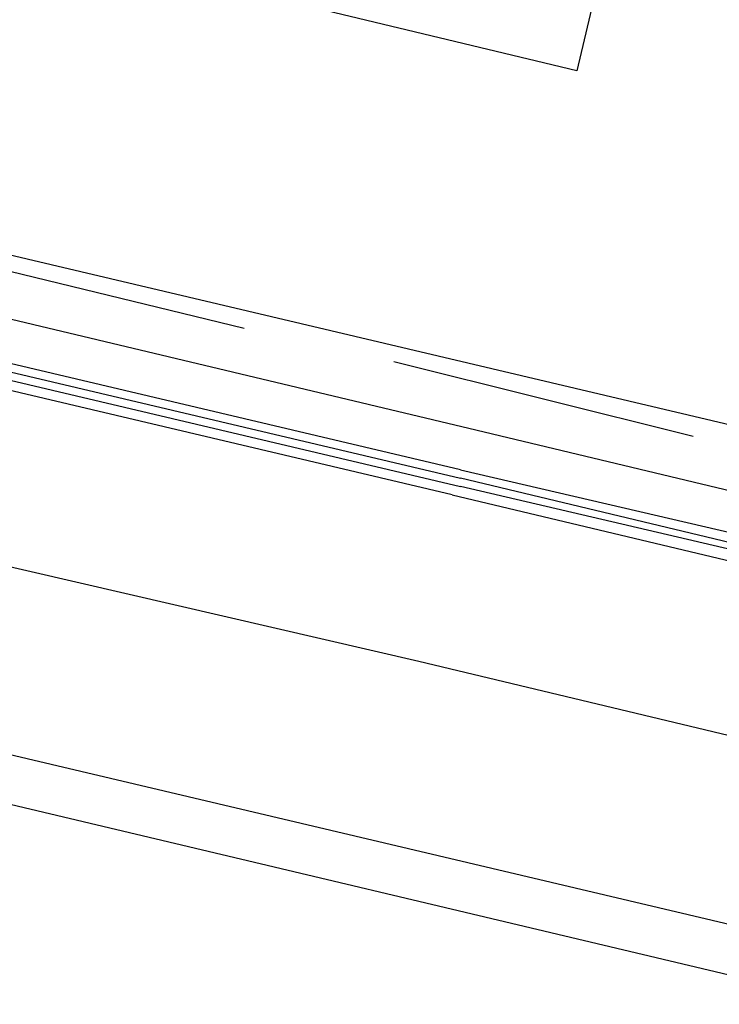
# Model space of a CAD drawing. Header units: feet. Extents: x -79 to 198, y -22 to 181.
# Tile 61 of 96: x 109.57 to 110.7, y 94.39 to 95.97. Entities that reach past the tile are written whole.
import ezdxf

# ---------------------------------------------------------------- set-up
doc = ezdxf.new("R2010")
doc.units = ezdxf.units.FT
doc.layers.add('A-LINEA', color=7, linetype='CONTINUOUS')

msp = doc.modelspace()

# ---------------------------------------------------------------- linework, layer by layer
at = {"layer": 'A-LINEA'}
for p, q in [((108.5333, 95.8311), (116.84, 93.8711)), ((110.2933, 95.3111), (108.6667, 95.6978)), ((110.2933, 95.3111), (108.6667, 95.6978)), ((109.9333, 95.4711), (109.44, 95.5911)), ((110.6533, 95.2978), (110.1733, 95.4178)), ((121.1867, 91.9511), (108.0267, 95.0711)), ((108.36, 95.0711), (116.6667, 93.1111)), ((108.36, 95.0711), (116.6667, 93.1111))]:
    msp.add_line(p, q, dxfattribs=at)
for points in [[(114.0267, 110.9244), (110.4667, 95.8844), (108.52, 96.3511)], [(110.28, 95.2444), (108.5867, 95.6444), (108.5733, 95.6311), (108.5867, 95.6311), (110.28, 95.2311)], [(110.28, 95.2444), (108.5867, 95.6444), (108.5733, 95.6311), (108.5867, 95.6311), (110.28, 95.2311)], [(110.2667, 95.2044), (108.5733, 95.6044), (108.5733, 95.6178), (108.5867, 95.6178), (110.28, 95.2178)], [(110.2667, 95.2044), (108.5733, 95.6044), (108.5733, 95.6178), (108.5867, 95.6178), (110.28, 95.2178)], [(108.4267, 95.3511), (110.2133, 94.9378), (112.3867, 94.4178)], [(108.4267, 95.3511), (110.2133, 94.9378), (112.3867, 94.4178)], [(112.4667, 94.7644), (112.4667, 94.7644), (112.4667, 94.7911), (110.2933, 95.3111)], [(110.28, 95.2444), (112.52, 94.7244), (112.52, 94.7111), (112.52, 94.6978), (112.5067, 94.6978), (110.28, 95.2311)], [(110.2667, 95.2044), (112.5067, 94.6711), (112.5067, 94.6844), (112.5067, 94.6978), (110.28, 95.2178)]]:
    msp.add_lwpolyline(points, dxfattribs=at)

doc.saveas('drawing.dxf')
